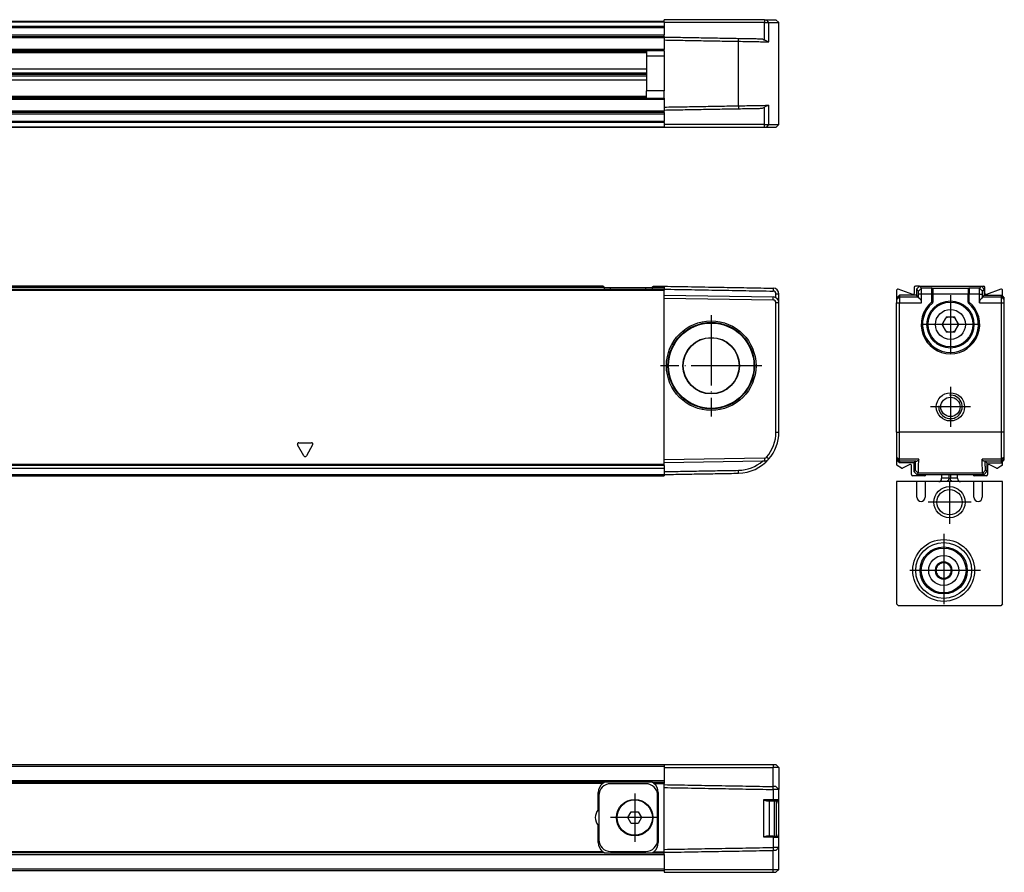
# Model space of a CAD drawing. Header units: millimetres. Extents: x -500 to 476, y -131 to 328.
# Tile 20 of 20: x 309 to 476, y 72 to 217. Entities that reach past the tile are written whole.
import ezdxf

# ---------------------------------------------------------------- set-up
doc = ezdxf.new("R2010")
doc.units = ezdxf.units.MM
doc.linetypes.add('DOT_CENTER', pattern=[14, 12, -1, 0, -1])
doc.layers.add('1', color=7, linetype='Continuous')

# ---------------------------------------------------------------- blocks, each defined once
blk = doc.blocks.new('REGLA_S-70__9', base_point=(179.5, 198.35))
at = {"color": 7, "linetype": 'Continuous'}
for p, q in [((418, 216.35), (289, 216.35)), ((435.05, 216.65), (418, 216.65)), ((418, 216.35), (418, 216.65)), ((418, 216.25), (418, 216.35)), ((418, 216.25), (418, 216.15)), ((435.06, 216.15), (418, 216.15)), ((418, 216.15), (418, 215.53)), ((435.05, 216.65), (435.42, 216.65)), ((435.06, 216.15), (435.8, 216.15)), ((435.42, 216.65), (437, 216.65)), ((435.8, 216.15), (437.5, 216.15)), ((437, 216.65), (437.5, 216.15)), ((437.5, 198.85), (437.5, 216.15)), ((418, 215.53), (418, 215.35)), ((418, 215.35), (418, 214.09)), ((289, 213.81), (418, 213.81)), ((418, 213.81), (418, 214.09)), ((418, 213.81), (418, 213.7)), ((418, 213.7), (418, 213.61)), ((418, 213.61), (418, 213.2)), ((418, 213.2), (418, 211.58)), ((434.74, 213.41), (435.06, 213.19)), ((418, 211.38), (289, 211.38)), ((415, 211.38), (415, 210.43)), ((418, 211.38), (418, 211.58)), ((418, 211.38), (418, 210.45)), ((418, 210.45), (415, 210.43)), ((415, 210.43), (415, 204.57)), ((289, 208.3), (415, 208.3)), ((289, 207.64), (415, 207.64)), ((415, 207.35), (289, 207.35)), ((415, 207.06), (289, 207.06)), ((415, 206.4), (289, 206.4)), ((415, 203.32), (415, 204.57)), ((418, 204.55), (415, 204.57)), ((418, 203.32), (418, 204.55)), ((289, 203.32), (418, 203.32)), ((418, 203.32), (418, 203.12)), ((418, 203.12), (418, 201.8)), ((418, 200.89), (289, 200.89)), ((418, 201.8), (418, 201.3)), ((418, 201.3), (418, 201.09)), ((418, 200.89), (418, 201.09)), ((418, 200.89), (418, 200.61)), ((434.74, 201.59), (435.06, 201.81)), ((418, 200.61), (418, 199.35)), ((418, 199.17), (418, 199.35)), ((418, 199.17), (418, 198.85)), ((418, 198.35), (289, 198.35)), ((435.06, 198.85), (418, 198.85)), ((418, 198.85), (418, 198.45)), ((418, 198.45), (418, 198.4)), ((418, 198.4), (418, 198.35)), ((418, 198.4), (418.05, 198.4)), ((418.05, 198.4), (418.05, 198.35)), ((435.05, 198.35), (418.05, 198.35)), ((435.42, 198.35), (435.05, 198.35)), ((435.06, 198.85), (435.8, 198.85)), ((437, 198.35), (435.42, 198.35)), ((435.8, 198.85), (437.5, 198.85)), ((437, 198.35), (437.5, 198.85))]:
    blk.add_line(p, q, dxfattribs=at)
at = {"color": 3, "linetype": 'Continuous'}
for p, q in [((418, 216.25), (289, 216.25)), ((435.05, 216.65), (435.06, 216.15)), ((435.06, 213.19), (435.06, 216.15)), ((435.8, 216.15), (435.42, 216.65)), ((435.8, 212.89), (435.8, 216.15)), ((289, 215.53), (418, 215.53)), ((289, 215.35), (418, 215.35)), ((289, 214.09), (418, 214.09)), ((289, 213.61), (418, 213.61)), ((430.62, 212.98), (430.62, 213.48)), ((430.62, 202.02), (430.62, 212.98)), ((418, 211.58), (289, 211.58)), ((289, 211.24), (415, 211.24)), ((415, 211.04), (289, 211.04)), ((418, 210.45), (418, 204.55)), ((289, 203.66), (415, 203.66)), ((415, 203.46), (289, 203.46)), ((289, 203.12), (418, 203.12)), ((418, 201.09), (289, 201.09)), ((430.62, 202.02), (430.62, 201.52)), ((435.06, 198.85), (435.06, 201.81)), ((435.8, 198.85), (435.8, 202.11)), ((418, 200.61), (289, 200.61)), ((418, 199.35), (289, 199.35)), ((418, 199.17), (289, 199.17)), ((289, 198.45), (418, 198.45)), ((435.05, 198.35), (435.06, 198.85)), ((435.42, 198.35), (435.8, 198.85))]:
    blk.add_line(p, q, dxfattribs=at)
at = {"color": 7, "linetype": 'Continuous'}
for points, knots in [([(418, 213.7), (419.05, 213.68), (421.15, 213.65), (424.31, 213.59), (427.46, 213.53), (429.57, 213.5), (430.62, 213.48)], [0, 0, 0, 0, 3.15166, 6.30332, 9.463578, 12.623077, 12.623077, 12.623077, 12.623077]), ([(418, 213.2), (419.05, 213.18), (421.15, 213.15), (424.31, 213.09), (427.46, 213.03), (429.57, 213), (430.62, 212.98)], [0, 0, 0, 0, 3.15166, 6.30332, 9.463704, 12.624084, 12.624084, 12.624084, 12.624084]), ([(430.62, 213.48), (431.07, 213.47), (431.95, 213.46), (433.09, 213.44), (434.01, 213.42), (434.5, 213.41), (434.74, 213.41)], [0, 0, 0, 0, 1.348748, 2.635871, 3.411692, 4.119118, 4.119118, 4.119118, 4.119118]), ([(430.62, 212.98), (431.11, 212.97), (432.05, 212.96), (433.4, 212.93), (434.61, 212.91), (435.36, 212.9), (435.71, 212.89)], [0, 0, 0, 0, 1.45285, 2.839722, 4.047794, 5.085535, 5.085535, 5.085535, 5.085535]), ([(435.71, 212.89), (435.67, 212.9), (435.58, 212.93), (435.41, 212.99), (435.23, 213.08), (435.11, 213.16), (435.06, 213.19)], [0, 0, 0, 0, 0.1301788, 0.2770345, 0.5332206, 0.7194395, 0.7194395, 0.7194395, 0.7194395]), ([(435.71, 212.89), (435.72, 212.89), (435.75, 212.89), (435.78, 212.89), (435.8, 212.89)], [0, 0, 0, 0, 0.0455507, 0.08968975, 0.08968975, 0.08968975, 0.08968975]), ([(418, 201.8), (419.05, 201.82), (421.15, 201.85), (424.31, 201.91), (427.46, 201.97), (429.57, 202), (430.62, 202.02)], [0, 0, 0, 0, 3.15166, 6.30332, 9.463704, 12.624084, 12.624084, 12.624084, 12.624084]), ([(418, 201.3), (419.05, 201.32), (421.15, 201.35), (424.31, 201.41), (427.46, 201.47), (429.57, 201.5), (430.62, 201.52)], [0, 0, 0, 0, 3.151659, 6.303318, 9.463576, 12.623075, 12.623075, 12.623075, 12.623075]), ([(430.62, 202.02), (431.11, 202.03), (432.05, 202.04), (433.4, 202.07), (434.62, 202.09), (435.37, 202.1), (435.72, 202.1)], [0, 0, 0, 0, 1.45285, 2.839722, 4.057135, 5.101113, 5.101113, 5.101113, 5.101113]), ([(430.62, 201.52), (431.07, 201.53), (431.95, 201.54), (433.09, 201.56), (434.01, 201.58), (434.5, 201.59), (434.74, 201.59)], [0, 0, 0, 0, 1.348748, 2.635871, 3.411692, 4.119118, 4.119118, 4.119118, 4.119118]), ([(435.06, 201.81), (435.13, 201.86), (435.26, 201.94), (435.45, 202.02), (435.59, 202.08), (435.69, 202.1), (435.72, 202.1)], [0, 0, 0, 0, 0.2718624, 0.4424223, 0.6192213, 0.733326, 0.733326, 0.733326, 0.733326]), ([(435.72, 202.1), (435.73, 202.1), (435.74, 202.11), (435.75, 202.11), (435.77, 202.11), (435.79, 202.11), (435.8, 202.11)], [0, 0, 0, 0, 0.01147354, 0.02791972, 0.05197784, 0.07433539, 0.07433539, 0.07433539, 0.07433539])]:
    blk.add_open_spline(points, degree=3, knots=knots, dxfattribs=at)
blk = doc.blocks.new('REGLA_S2-120-T__11', base_point=(179.5, 198.35))
blk.add_blockref('REGLA_S-70__9', (179.5, 198.35))
blk = doc.blocks.new('Bottom4', base_point=(283.5, 207.5))
blk.add_blockref('REGLA_S2-120-T__11', (179.5, 198.35))
blk = doc.blocks.new('REGLA_S-70__19', base_point=(179.5, 139.15))
at = {"color": 7, "linetype": 'Continuous'}
for p, q in [((199, 170.85), (418, 170.85)), ((407.54, 171.35), (209.46, 171.35)), ((407.83, 171.15), (407.83, 170.86)), ((407.83, 171.15), (408.9, 171.15)), ((408.9, 171.15), (414.9, 171.15)), ((414.9, 171.15), (415.97, 171.15)), ((415.97, 171.15), (415.97, 170.86)), ((416.26, 171.35), (418, 171.35)), ((418, 171.35), (418, 171.15)), ((418, 171.15), (418, 170.85)), ((418, 170.85), (418, 170.66)), ((418, 169.85), (418, 170.66)), ((434.92, 171.05), (436.52, 171.03)), ((418, 169.85), (436.52, 169.53)), ((418, 169.35), (418, 169.85)), ((418, 141.85), (418, 169.35)), ((418, 169.35), (436.51, 169.03)), ((437.5, 168.66), (437.5, 170.03)), ((437, 146.57), (437, 168.53)), ((437.5, 146.57), (437.5, 168.53)), ((435.05, 142.15), (418, 141.85)), ((418, 141.35), (418, 141.85)), ((434.74, 141.64), (418, 141.35)), ((418, 141.05), (418, 141.35)), ((418, 140.88), (418, 141.05)), ((418, 140.88), (418, 140.46)), ((435.06, 141.65), (434.74, 141.64)), ((199, 140.43), (418, 140.43)), ((199, 139.15), (418, 139.15)), ((418, 140.46), (418, 140.43)), ((418, 140.43), (418, 139.85)), ((418, 139.85), (418, 139.35)), ((418, 139.35), (418, 139.15))]:
    blk.add_line(p, q, dxfattribs=at)
at = {"color": 3, "linetype": 'Continuous'}
for p, q in [((199, 170.66), (418, 170.66)), ((407.83, 171.15), (209.17, 171.15)), ((408.9, 170.86), (408.9, 171.15)), ((414.9, 170.86), (414.9, 171.15)), ((415.97, 171.15), (418, 171.15)), ((436.52, 171.03), (436.51, 170.83)), ((436.51, 170.83), (436.51, 170.53)), ((436.51, 169.03), (436.52, 169.53)), ((437.5, 170.03), (437, 170.03)), ((437.5, 168.53), (437, 168.53)), ((437, 146.57), (437.5, 146.57)), ((356.78, 142.53), (355.72, 144.37)), ((355.93, 144.75), (358.07, 144.75)), ((358.28, 144.37), (357.22, 142.53)), ((435.8, 141.99), (435.42, 142.32)), ((418, 141.05), (199, 141.05)), ((418, 140.88), (199, 140.88)), ((435.05, 142.15), (435.06, 141.65)), ((199, 140.46), (418, 140.46)), ((199, 139.35), (418, 139.35)), ((430.62, 139.57), (430.62, 140.07))]:
    blk.add_line(p, q, dxfattribs=at)
at = {"color": 7, "linetype": 'Continuous'}
for radius in [7.61, 7.35, 7.25, 4.8, 4.75]:
    blk.add_circle((426, 157.85), radius, dxfattribs=at)
for centre, radius, start, end in [((436.5, 170.03), 1, 360, 89), ((436.5, 170.03), 0.5, 0.0047, 88.4923), ((436.5, 168.53), 0.5, 0, 89), ((436.5, 168.53), 1, 59.995, 89), ((436.51, 168.52), 1, 7.9984, 60.4952), ((436.5, 168.59), 1, 356.2418, 3.7582), ((430.5, 146.57), 6.5, 319.1858, 360), ((430.5, 146.57), 7, 319.1858, 360), ((435.04, 142.65), 0.5, 271, 319.1858), ((430.5, 146.57), 7, 271, 319.1858), ((430.5, 146.57), 6.5, 271.0675, 310.7109), ((435.04, 142.65), 1, 271, 319.1858)]:
    blk.add_arc(centre, radius, start, end, dxfattribs=at)
at = {"color": 3, "linetype": 'Continuous'}
for centre, start, end in [((355.93, 144.5), 90, 210), ((358.07, 144.5), 330, 90), ((357, 142.65), 210, 330)]:
    blk.add_arc(centre, 0.25, start, end, dxfattribs=at)
at = {"color": 7, "linetype": 'Continuous'}
for points, knots in [([(407.83, 171.15), (407.82, 171.18), (407.8, 171.25), (407.72, 171.3), (407.63, 171.34), (407.57, 171.35), (407.54, 171.35)], [0, 0, 0, 0, 0.0950945, 0.2040772, 0.2937684, 0.3846964, 0.3846964, 0.3846964, 0.3846964]), ([(415.97, 171.15), (415.98, 171.18), (416, 171.25), (416.08, 171.3), (416.17, 171.34), (416.23, 171.35), (416.26, 171.35)], [0, 0, 0, 0, 0.0950975, 0.204084, 0.2937718, 0.3846962, 0.3846962, 0.3846962, 0.3846962]), ([(418, 171.35), (419.54, 171.32), (422.63, 171.27), (426.99, 171.19), (431.08, 171.12), (433.64, 171.08), (434.92, 171.05)], [0, 0, 0, 0, 4.625706, 9.251412, 13.085721, 16.920029, 16.920029, 16.920029, 16.920029]), ([(418, 170.85), (419.54, 170.82), (422.63, 170.77), (427.25, 170.69), (431.88, 170.61), (434.97, 170.55), (436.51, 170.53)], [0, 0, 0, 0, 4.625706, 9.251412, 13.88531, 18.516016, 18.516016, 18.516016, 18.516016]), ([(437, 169.39), (437, 169.5), (437, 169.71), (437, 169.92), (437, 170.03)], [0, 0, 0, 0, 0.3170095, 0.6340198, 0.6340198, 0.6340198, 0.6340198]), ([(418, 139.85), (419.05, 139.87), (421.15, 139.91), (424.31, 139.96), (427.46, 140.02), (429.57, 140.05), (430.62, 140.07)], [0, 0, 0, 0, 3.15166, 6.30332, 9.463578, 12.623078, 12.623078, 12.623078, 12.623078]), ([(418, 139.35), (419.05, 139.37), (421.15, 139.41), (424.31, 139.46), (427.46, 139.52), (429.57, 139.55), (430.62, 139.57)], [0, 0, 0, 0, 3.15166, 6.30332, 9.463705, 12.62409, 12.62409, 12.62409, 12.62409])]:
    blk.add_open_spline(points, degree=3, knots=knots, dxfattribs=at)
at = {"layer": '1', "color": 2, "linetype": 'DOT_CENTER'}
for p, q in [((426, 166.46), (426, 149.24)), ((434.61, 157.85), (417.39, 157.85))]:
    blk.add_line(p, q, dxfattribs=at)
blk = doc.blocks.new('REGLA_S2-120-T__20', base_point=(179.5, 117.05))
blk.add_blockref('REGLA_S-70__19', (179.5, 139.15))
blk = doc.blocks.new('Front4', base_point=(283.5, 144.2))
blk.add_blockref('REGLA_S2-120-T__20', (179.5, 117.05))
blk = doc.blocks.new('REGLA_S-70__30', base_point=(457.5, 139.15))
at = {"color": 7, "linetype": 'Continuous'}
for p, q in [((457.5, 170.66), (457.5, 169.35)), ((460.23, 169.95), (457.77, 170.84)), ((460.5, 171.15), (460.5, 170.14)), ((461.4, 171.35), (460.7, 171.35)), ((460.9, 170.85), (461.4, 171.35)), ((460.9, 170.85), (460.9, 169.85)), ((461.4, 171.35), (470.75, 171.35)), ((463.65, 170.83), (463.65, 170.05)), ((469.65, 170.83), (469.65, 170.05)), ((470.75, 171.35), (471.9, 171.35)), ((471.9, 171.35), (472.3, 171.35)), ((472.4, 170.85), (471.9, 171.35)), ((472.4, 170.85), (472.4, 169.85)), ((472.5, 170.14), (472.5, 171.15)), ((475.23, 170.84), (472.77, 169.95)), ((475.5, 169.65), (475.5, 170.66)), ((458, 169.85), (457.5, 169.35)), ((457.5, 169.35), (457.5, 169.03)), ((457.5, 169.03), (457.5, 168.53)), ((460.9, 169.85), (458, 169.85)), ((458, 169.85), (458, 169.53)), ((458, 169.53), (458, 168.53)), ((460.9, 169.85), (461.22, 169.53)), ((463.65, 170.05), (463.65, 170.03)), ((463.65, 170.03), (463.65, 168.66)), ((469.65, 170.05), (469.65, 170.03)), ((469.65, 168.66), (469.65, 170.03)), ((472.4, 169.85), (472.08, 169.53)), ((472.4, 169.85), (475.3, 169.85)), ((475.3, 169.53), (475.3, 169.85)), ((475.5, 169.65), (475.3, 169.85)), ((475.3, 168.53), (475.3, 169.53)), ((475.5, 169.65), (475.8, 169.35)), ((475.8, 169.03), (475.8, 169.35)), ((475.8, 168.53), (475.8, 169.03)), ((457.5, 146.57), (457.5, 168.53)), ((458, 146.57), (458, 168.53)), ((463.65, 168.63), (463.65, 168.66)), ((469.65, 168.66), (469.65, 168.63)), ((475.3, 146.57), (475.3, 168.53)), ((475.8, 146.57), (475.8, 168.53)), ((465.77, 165.82), (465.37, 165.13)), ((465.79, 165.87), (465.77, 165.82)), ((465.93, 166.1), (465.79, 165.87)), ((466.2, 166.1), (465.93, 166.1)), ((466.25, 166.1), (466.2, 166.1)), ((467.05, 166.1), (466.25, 166.1)), ((467.1, 166.1), (467.05, 166.1)), ((467.37, 166.1), (467.1, 166.1)), ((467.51, 165.87), (467.37, 166.1)), ((467.53, 165.82), (467.51, 165.87)), ((467.93, 165.13), (467.53, 165.82)), ((465.34, 165.08), (465.21, 164.85)), ((465.21, 164.85), (465.34, 164.62)), ((465.37, 165.13), (465.34, 165.08)), ((465.34, 164.62), (465.37, 164.57)), ((465.37, 164.57), (465.77, 163.88)), ((467.53, 163.88), (467.93, 164.57)), ((467.96, 165.08), (467.93, 165.13)), ((467.93, 164.57), (467.96, 164.62)), ((468.09, 164.85), (467.96, 165.08)), ((467.96, 164.62), (468.09, 164.85)), ((465.77, 163.88), (465.79, 163.83)), ((465.79, 163.83), (465.93, 163.6)), ((465.93, 163.6), (466.2, 163.6)), ((466.2, 163.6), (466.25, 163.6)), ((466.25, 163.6), (467.05, 163.6)), ((467.05, 163.6), (467.1, 163.6)), ((467.1, 163.6), (467.37, 163.6)), ((467.37, 163.6), (467.51, 163.83)), ((467.51, 163.83), (467.53, 163.88)), ((457.5, 146.57), (457.5, 142.32)), ((458, 141.99), (458, 146.57)), ((475.3, 141.99), (475.3, 146.57)), ((475.8, 142.32), (475.8, 146.57)), ((457.5, 142.32), (457.5, 142.15)), ((475.8, 142.15), (475.8, 142.32)), ((457.5, 142.15), (457.5, 141.85)), ((458, 141.35), (457.5, 141.85)), ((457.5, 141.85), (457.5, 141.05)), ((458.32, 140.46), (457.6, 140.88)), ((458, 141.65), (458, 141.99)), ((458, 141.65), (458, 141.35)), ((460.45, 141.35), (458, 141.35)), ((459.76, 141.04), (458.5, 140.45)), ((460.04, 139.35), (460.04, 140.85)), ((460.45, 141.35), (460.74, 141.64)), ((460.45, 141.35), (460.45, 139.85)), ((472.85, 141.35), (472.56, 141.64)), ((472.85, 141.35), (472.85, 139.85)), ((472.85, 141.35), (475.3, 141.35)), ((472.96, 140.85), (472.96, 139.35)), ((474.5, 140.45), (473.24, 141.04)), ((475.4, 140.88), (474.68, 140.46)), ((475.3, 141.65), (475.3, 141.99)), ((475.3, 141.35), (475.3, 141.65)), ((475.5, 141.55), (475.3, 141.35)), ((475.5, 141.55), (475.8, 141.85)), ((475.5, 141.05), (475.5, 141.55)), ((475.8, 141.85), (475.8, 142.15)), ((462.27, 139.15), (460.24, 139.15)), ((460.95, 139.35), (460.45, 139.85)), ((460.95, 139.35), (462.47, 139.35)), ((462.47, 139.35), (470.53, 139.35)), ((470.53, 139.35), (472.35, 139.35)), ((472.76, 139.15), (470.73, 139.15)), ((472.35, 139.35), (472.85, 139.85))]:
    blk.add_line(p, q, dxfattribs=at)
at = {"color": 3, "linetype": 'Continuous'}
for p, q in [((461.72, 171.03), (461.22, 170.53)), ((463.45, 171.03), (461.72, 171.03)), ((463.45, 171.03), (463.45, 171.05)), ((463.45, 171.05), (469.85, 171.05)), ((463.45, 171.03), (463.45, 170.03)), ((469.85, 171.05), (469.85, 171.03)), ((469.85, 171.03), (469.85, 170.03)), ((471.58, 171.03), (469.85, 171.03)), ((471.58, 171.03), (472.08, 170.53)), ((457.5, 169.03), (458, 169.53)), ((458, 169.53), (461.22, 169.53)), ((461.74, 170.03), (461.23, 170.03)), ((463.45, 170.03), (461.74, 170.03)), ((463.45, 170.03), (463.45, 168.66)), ((463.65, 170.05), (469.65, 170.05)), ((469.85, 168.66), (469.85, 170.03)), ((471.56, 170.03), (469.85, 170.03)), ((471.56, 170.03), (472.07, 170.03)), ((472.08, 169.53), (475.3, 169.53)), ((475.3, 169.53), (475.8, 169.03)), ((457.5, 168.53), (458, 168.53)), ((458, 168.53), (461.74, 168.53)), ((463.6, 168.59), (463.54, 168.55)), ((463.58, 168.51), (463.63, 168.57)), ((463.6, 168.59), (463.59, 168.66)), ((463.6, 168.59), (463.63, 168.57)), ((463.63, 168.57), (463.65, 168.63)), ((469.65, 168.63), (469.67, 168.57)), ((469.7, 168.59), (469.67, 168.57)), ((469.67, 168.57), (469.72, 168.51)), ((469.7, 168.59), (469.71, 168.66)), ((469.7, 168.59), (469.76, 168.55)), ((471.56, 168.53), (475.3, 168.53)), ((475.3, 168.53), (475.8, 168.53)), ((457.5, 146.57), (458, 146.57)), ((475.3, 146.57), (458, 146.57)), ((475.8, 146.57), (475.3, 146.57)), ((457.5, 142.32), (458, 141.99)), ((475.8, 142.32), (475.3, 141.99)), ((457.5, 142.15), (458, 141.65)), ((461.26, 141.99), (458, 141.99)), ((460.74, 141.64), (458, 141.65)), ((460.74, 141.64), (460.96, 141.65)), ((475.3, 141.99), (472.04, 141.99)), ((472.56, 141.64), (472.34, 141.65)), ((475.3, 141.65), (472.56, 141.64)), ((475.8, 142.15), (475.3, 141.65)), ((461.17, 139.57), (460.67, 140.07)), ((472.13, 139.57), (461.17, 139.57)), ((472.13, 139.57), (472.63, 140.07))]:
    blk.add_line(p, q, dxfattribs=at)
at = {"color": 7, "linetype": 'Continuous'}
for centre, radius in [((466.65, 164.85), 4), ((466.65, 164.85), 3.8), ((466.65, 164.85), 2.55), ((466.65, 150.85), 2.4), ((466.65, 150.85), 1.65)]:
    blk.add_circle(centre, radius, dxfattribs=at)
for centre, radius, start, end in [((457.7, 170.66), 0.2, 70, 180), ((460.7, 171.15), 0.2, 90, 180), ((463.44, 170.85), 0.209, 359.6583, 87.4273), ((463.45, 170.84), 0.2, 357.5035, 2.4965), ((469.86, 170.85), 0.209, 92.5727, 180.3417), ((469.85, 170.84), 0.2, 177.5035, 182.4965), ((472.3, 171.15), 0.2, 0, 90), ((475.3, 170.66), 0.2, 0, 110), ((460.3, 170.14), 0.2, 250, 0), ((460.74, 168.52), 0.998, 0.2188, 60.6459), ((472.56, 168.52), 0.998, 119.3541, 179.7812), ((472.7, 170.14), 0.2, 180, 290), ((466.65, 164.85), 4.77, 130.037, 49.9626), ((466.65, 164.85), 4.75, 130.2759, 49.7241), ((463.45, 168.63), 0.2, 310.2157, 0.0643), ((469.85, 168.63), 0.2, 179.9357, 229.7843), ((466.65, 164.85), 1.31, 107.8639, 132.1359), ((466.65, 164.85), 1.33, 109.9619, 130.038), ((466.65, 164.85), 1.31, 47.8638, 72.1361), ((466.65, 164.85), 1.33, 49.9617, 70.0382), ((466.65, 164.85), 1.33, 169.962, 190.0379), ((466.65, 164.85), 1.31, 167.8641, 192.1358), ((466.65, 164.85), 1.31, 347.8638, 12.1362), ((466.65, 164.85), 1.33, 349.9618, 10.0383), ((466.65, 164.85), 1.31, 227.8642, 252.136), ((466.65, 164.85), 1.33, 229.9621, 250.038), ((466.65, 164.85), 1.31, 287.864, 312.1362), ((466.65, 164.85), 1.33, 289.962, 310.0382), ((457.7, 141.05), 0.2, 180, 240), ((459.84, 140.85), 0.2, 0, 115), ((473.16, 140.85), 0.2, 65, 180), ((475.3, 141.05), 0.2, 300, 0), ((458.42, 140.63), 0.2, 240, 295), ((460.24, 139.35), 0.2, 180, 270), ((462.27, 139.35), 0.2, 270, 360), ((470.73, 139.35), 0.2, 180, 270), ((472.76, 139.35), 0.2, 270, 0), ((474.58, 140.63), 0.2, 245, 300)]:
    blk.add_arc(centre, radius, start, end, dxfattribs=at)
at = {"color": 3, "linetype": 'Continuous'}
for centre, radius, start, end in [((463.45, 170.83), 0.2, 5.1068, 90.1187), ((469.85, 170.83), 0.2, 89.8813, 174.8932), ((466.65, 164.85), 4.97, 130.0372, 49.9628)]:
    blk.add_arc(centre, radius, start, end, dxfattribs=at)
at = {"color": 7, "linetype": 'Continuous'}
for points, knots in [([(460.9, 170.85), (460.93, 170.82), (460.98, 170.77), (461.06, 170.69), (461.14, 170.61), (461.2, 170.55), (461.22, 170.53)], [0, 0, 0, 0, 0.114169, 0.2283381, 0.3427111, 0.4570159, 0.4570159, 0.4570159, 0.4570159]), ([(461.4, 171.35), (461.43, 171.32), (461.48, 171.27), (461.56, 171.19), (461.64, 171.11), (461.7, 171.05), (461.72, 171.03)], [0, 0, 0, 0, 0.114169, 0.2283381, 0.3427212, 0.4570969, 0.4570969, 0.4570969, 0.4570969]), ([(461.74, 170.03), (461.74, 170.07), (461.74, 170.17), (461.74, 170.34), (461.74, 170.52), (461.74, 170.72), (461.73, 170.87), (461.73, 170.96), (461.73, 171.01), (461.72, 171.02), (461.72, 171.03)], [0, 0, 0, 0, 0.140114, 0.277951, 0.507517, 0.705284, 0.858762, 0.958853, 0.989249, 1.000271, 1.000271, 1.000271, 1.000271]), ([(471.56, 170.03), (471.56, 170.07), (471.56, 170.17), (471.56, 170.34), (471.56, 170.52), (471.56, 170.72), (471.57, 170.87), (471.57, 170.96), (471.57, 171.01), (471.58, 171.02), (471.58, 171.03)], [0, 0, 0, 0, 0.140114, 0.277951, 0.507517, 0.705284, 0.858762, 0.958853, 0.989249, 1.000271, 1.000271, 1.000271, 1.000271]), ([(471.9, 171.35), (471.87, 171.32), (471.82, 171.27), (471.74, 171.19), (471.66, 171.11), (471.6, 171.05), (471.58, 171.03)], [0, 0, 0, 0, 0.114169, 0.2283381, 0.3427212, 0.4570969, 0.4570969, 0.4570969, 0.4570969]), ([(472.4, 170.85), (472.37, 170.82), (472.32, 170.77), (472.24, 170.69), (472.16, 170.61), (472.1, 170.55), (472.08, 170.53)], [0, 0, 0, 0, 0.114169, 0.2283381, 0.3427111, 0.4570159, 0.4570159, 0.4570159, 0.4570159]), ([(461.23, 170.03), (461.23, 170.09), (461.23, 170.21), (461.23, 170.34), (461.23, 170.44), (461.22, 170.49), (461.22, 170.53)], [0, 0, 0, 0, 0.1875059, 0.3486005, 0.3990349, 0.4999574, 0.4999574, 0.4999574, 0.4999574]), ([(461.22, 169.53), (461.23, 169.61), (461.23, 169.78), (461.23, 169.94), (461.23, 170.03)], [0, 0, 0, 0, 0.2516877, 0.5019867, 0.5019867, 0.5019867, 0.5019867]), ([(461.23, 169.39), (461.23, 169.41), (461.23, 169.44), (461.23, 169.48), (461.23, 169.51), (461.23, 169.52), (461.22, 169.53)], [0, 0, 0, 0, 0.0562239, 0.0977245, 0.1216427, 0.1322873, 0.1322873, 0.1322873, 0.1322873]), ([(472.07, 170.03), (472.07, 170.09), (472.07, 170.21), (472.07, 170.34), (472.07, 170.44), (472.08, 170.49), (472.08, 170.53)], [0, 0, 0, 0, 0.1875059, 0.3486005, 0.3990349, 0.4999574, 0.4999574, 0.4999574, 0.4999574]), ([(472.08, 169.53), (472.07, 169.61), (472.07, 169.78), (472.07, 169.94), (472.07, 170.03)], [0, 0, 0, 0, 0.2501851, 0.5002643, 0.5002643, 0.5002643, 0.5002643]), ([(472.07, 169.39), (472.07, 169.42), (472.07, 169.46), (472.07, 169.5), (472.08, 169.53)], [0, 0, 0, 0, 0.0669414, 0.1342792, 0.1342792, 0.1342792, 0.1342792]), ([(460.67, 140.07), (460.67, 140.09), (460.69, 140.14), (460.69, 140.26), (460.71, 140.45), (460.72, 140.69), (460.73, 140.97), (460.73, 141.29), (460.74, 141.52), (460.74, 141.64)], [0, 0, 0, 0, 0.04976, 0.169215, 0.357923, 0.614931, 0.890363, 1.211074, 1.574754, 1.574754, 1.574754, 1.574754]), ([(461.26, 141.94), (461.25, 141.9), (461.24, 141.82), (461.17, 141.73), (461.08, 141.66), (461, 141.65), (460.96, 141.65)], [0, 0, 0, 0, 0.1426578, 0.2310278, 0.3263778, 0.4669927, 0.4669927, 0.4669927, 0.4669927]), ([(461.17, 139.57), (461.17, 139.59), (461.19, 139.65), (461.2, 139.77), (461.21, 139.98), (461.22, 140.25), (461.23, 140.59), (461.24, 140.99), (461.25, 141.45), (461.26, 141.77), (461.26, 141.94)], [0, 0, 0, 0, 0.052655, 0.180467, 0.382921, 0.65901, 0.998254, 1.39985, 1.860174, 2.375598, 2.375598, 2.375598, 2.375598]), ([(461.26, 141.94), (461.26, 141.95), (461.26, 141.97), (461.26, 141.99), (461.26, 141.99)], [0, 0, 0, 0, 0.0256188, 0.0513518, 0.0513518, 0.0513518, 0.0513518]), ([(472.04, 141.94), (472.04, 141.95), (472.04, 141.97), (472.04, 141.99), (472.04, 141.99)], [0, 0, 0, 0, 0.0256188, 0.0513518, 0.0513518, 0.0513518, 0.0513518]), ([(472.34, 141.65), (472.3, 141.65), (472.22, 141.66), (472.13, 141.73), (472.06, 141.82), (472.05, 141.9), (472.04, 141.94)], [0, 0, 0, 0, 0.1406149, 0.2359649, 0.3243349, 0.4669927, 0.4669927, 0.4669927, 0.4669927]), ([(472.13, 139.57), (472.13, 139.59), (472.11, 139.65), (472.1, 139.77), (472.09, 139.98), (472.08, 140.25), (472.07, 140.59), (472.06, 140.99), (472.05, 141.45), (472.04, 141.77), (472.04, 141.94)], [0, 0, 0, 0, 0.052655, 0.180467, 0.382921, 0.65901, 0.998254, 1.39985, 1.860174, 2.375598, 2.375598, 2.375598, 2.375598]), ([(472.63, 140.07), (472.63, 140.09), (472.61, 140.14), (472.61, 140.26), (472.59, 140.45), (472.58, 140.69), (472.57, 140.97), (472.57, 141.29), (472.56, 141.52), (472.56, 141.64)], [0, 0, 0, 0, 0.04976, 0.169215, 0.357923, 0.614931, 0.890363, 1.211074, 1.574754, 1.574754, 1.574754, 1.574754]), ([(460.45, 139.85), (460.47, 139.87), (460.5, 139.91), (460.56, 139.96), (460.62, 140.02), (460.65, 140.05), (460.67, 140.07)], [0, 0, 0, 0, 0.0778521, 0.1555749, 0.2335752, 0.3115599, 0.3115599, 0.3115599, 0.3115599]), ([(460.95, 139.35), (460.97, 139.37), (461, 139.41), (461.06, 139.46), (461.12, 139.52), (461.15, 139.55), (461.17, 139.57)], [0, 0, 0, 0, 0.0777875, 0.1555749, 0.2335499, 0.3113578, 0.3113578, 0.3113578, 0.3113578]), ([(472.35, 139.35), (472.33, 139.37), (472.3, 139.41), (472.24, 139.46), (472.18, 139.52), (472.15, 139.55), (472.13, 139.57)], [0, 0, 0, 0, 0.0777875, 0.1555749, 0.2335499, 0.3113578, 0.3113578, 0.3113578, 0.3113578]), ([(472.85, 139.85), (472.83, 139.87), (472.8, 139.91), (472.74, 139.96), (472.68, 140.02), (472.65, 140.05), (472.63, 140.07)], [0, 0, 0, 0, 0.0777013, 0.1554026, 0.2334028, 0.3113875, 0.3113875, 0.3113875, 0.3113875])]:
    blk.add_open_spline(points, degree=3, knots=knots, dxfattribs=at)
for points in [[(461.74, 168.53), (461.74, 168.65), (461.74, 168.9), (461.74, 169.28), (461.74, 169.65), (461.74, 169.9), (461.74, 170.03)], [(471.56, 168.53), (471.56, 168.65), (471.56, 168.9), (471.56, 169.28), (471.56, 169.65), (471.56, 169.9), (471.56, 170.03)]]:
    blk.add_open_spline(points, degree=3, dxfattribs=at)
at = {"color": 3, "linetype": 'Continuous'}
for points, knots in [([(463.65, 170.03), (463.64, 170.03), (463.62, 170.03), (463.58, 170.03), (463.52, 170.03), (463.48, 170.03), (463.45, 170.03)], [0, 0, 0, 0, 0.0292893, 0.0585786, 0.1198927, 0.2, 0.2, 0.2, 0.2]), ([(469.85, 170.03), (469.82, 170.03), (469.78, 170.03), (469.72, 170.03), (469.68, 170.03), (469.66, 170.03), (469.65, 170.03)], [0, 0, 0, 0, 0.0801178, 0.1414214, 0.1707107, 0.2, 0.2, 0.2, 0.2]), ([(463.59, 168.66), (463.58, 168.66), (463.56, 168.66), (463.53, 168.66), (463.49, 168.66), (463.46, 168.66), (463.45, 168.66)], [0, 0, 0, 0, 0.0304793, 0.0648848, 0.1024611, 0.1414214, 0.1414214, 0.1414214, 0.1414214]), ([(463.45, 168.66), (463.46, 168.65), (463.47, 168.63), (463.5, 168.6), (463.52, 168.58), (463.53, 168.56), (463.54, 168.55)], [0, 0, 0, 0, 0.0386081, 0.0757296, 0.109934, 0.1401818, 0.1401818, 0.1401818, 0.1401818]), ([(463.54, 168.55), (463.55, 168.55), (463.55, 168.54), (463.56, 168.52), (463.57, 168.51), (463.58, 168.51), (463.58, 168.51)], [0, 0, 0, 0, 0.02351597, 0.03325422, 0.05647096, 0.05978764, 0.05978764, 0.05978764, 0.05978764]), ([(463.58, 168.51), (463.58, 168.51), (463.58, 168.5), (463.58, 168.49), (463.58, 168.48), (463.58, 168.48), (463.58, 168.47)], [0, 0, 0, 0, 0.00104622, 0.00836977, 0.02412357, 0.03152267, 0.03152267, 0.03152267, 0.03152267]), ([(463.65, 168.66), (463.65, 168.66), (463.64, 168.66), (463.63, 168.66), (463.62, 168.66), (463.6, 168.66), (463.59, 168.66)], [0, 0, 0, 0, 0.00507466, 0.01014933, 0.03322462, 0.05857865, 0.05857865, 0.05857865, 0.05857865]), ([(469.71, 168.66), (469.7, 168.66), (469.69, 168.66), (469.67, 168.66), (469.66, 168.66), (469.65, 168.66), (469.65, 168.66)], [0, 0, 0, 0, 0.02472124, 0.04335465, 0.05096665, 0.05857865, 0.05857865, 0.05857865, 0.05857865]), ([(469.85, 168.66), (469.84, 168.66), (469.81, 168.66), (469.77, 168.66), (469.74, 168.66), (469.72, 168.66), (469.71, 168.66)], [0, 0, 0, 0, 0.0389588, 0.0765366, 0.1109401, 0.1414214, 0.1414214, 0.1414214, 0.1414214]), ([(469.72, 168.51), (469.72, 168.51), (469.73, 168.51), (469.73, 168.52), (469.74, 168.53), (469.75, 168.54), (469.76, 168.55)], [0, 0, 0, 0, 0.00203021, 0.01624166, 0.03114719, 0.05981815, 0.05981815, 0.05981815, 0.05981815]), ([(469.72, 168.47), (469.72, 168.48), (469.72, 168.48), (469.72, 168.49), (469.72, 168.5), (469.72, 168.51), (469.72, 168.51)], [0, 0, 0, 0, 0.0073974, 0.02313934, 0.03045398, 0.03149893, 0.03149893, 0.03149893, 0.03149893]), ([(469.76, 168.55), (469.77, 168.56), (469.78, 168.58), (469.8, 168.6), (469.83, 168.63), (469.84, 168.65), (469.85, 168.66)], [0, 0, 0, 0, 0.0302482, 0.0644522, 0.1015654, 0.1401818, 0.1401818, 0.1401818, 0.1401818])]:
    blk.add_open_spline(points, degree=3, knots=knots, dxfattribs=at)
at = {"layer": '1', "color": 2, "linetype": 'DOT_CENTER'}
for p, q in [((466.65, 169.85), (466.65, 159.85)), ((471.65, 164.85), (461.65, 164.85)), ((466.65, 154.25), (466.65, 147.45)), ((470.05, 150.85), (463.25, 150.85))]:
    blk.add_line(p, q, dxfattribs=at)
at = {"layer": '1', "color": 30, "linetype": 'Continuous'}
blk.add_arc((466.65, 150.85), 2, 175, 95, dxfattribs=at)
blk = doc.blocks.new('CABEZA_ROSCADA_REGLA_S__31', base_point=(457.5, 117.05))
at = {"color": 7, "linetype": 'Continuous'}
for p, q in [((465.15, 139.35), (465.15, 138.74)), ((467.85, 138.74), (467.85, 139.35)), ((460.95, 138.15), (457.5, 138.15)), ((457.5, 138.15), (457.5, 117.35)), ((460.95, 135.49), (460.95, 138.15)), ((462.35, 138.15), (460.95, 138.15)), ((462.35, 138.15), (462.35, 135.49)), ((464.65, 138.15), (462.35, 138.15)), ((465.86, 138.15), (464.65, 138.15)), ((465.15, 138.65), (465.15, 138.74)), ((467.12, 138.15), (465.86, 138.15)), ((468.35, 138.15), (467.12, 138.15)), ((467.85, 138.74), (467.85, 138.65)), ((470.65, 138.15), (468.35, 138.15)), ((472.05, 138.15), (470.65, 138.15)), ((470.65, 135.49), (470.65, 138.15)), ((475.5, 138.15), (472.05, 138.15)), ((472.05, 138.15), (472.05, 135.49)), ((475.5, 117.35), (475.5, 138.15)), ((464.78, 124.31), (464.6, 123.98)), ((465.14, 124.3), (464.78, 124.31)), ((466.23, 124.31), (465.86, 124.3)), ((466.4, 123.98), (466.23, 124.31)), ((464.24, 123.37), (464.05, 123.05)), ((464.05, 123.05), (464.24, 122.73)), ((466.95, 123.05), (466.76, 123.37)), ((466.76, 122.73), (466.95, 123.05)), ((464.6, 122.12), (464.78, 121.79)), ((464.78, 121.79), (465.14, 121.8)), ((465.86, 121.8), (466.23, 121.79)), ((466.23, 121.79), (466.4, 122.12)), ((457.8, 117.05), (457.5, 117.35)), ((475.5, 117.35), (475.2, 117.05)), ((475.2, 117.05), (457.8, 117.05))]:
    blk.add_line(p, q, dxfattribs=at)
at = {"color": 3, "linetype": 'Continuous'}
for p, q in [((466.35, 139.35), (466.35, 138.74)), ((466.64, 139.35), (466.64, 138.74)), ((466.35, 138.74), (465.15, 138.74)), ((467.85, 138.74), (466.64, 138.74))]:
    blk.add_line(p, q, dxfattribs=at)
at = {"color": 7, "linetype": 'Continuous'}
for centre, radius in [((466.5, 134.65), 2.65), ((466.5, 134.65), 2.15), ((465.5, 123.05), 5.25), ((465.5, 123.05), 4.75), ((465.5, 123.05), 4), ((465.5, 123.05), 3.8), ((465.5, 123.05), 2.55), ((465.5, 123.05), 0.05)]:
    blk.add_circle(centre, radius, dxfattribs=at)
for centre, radius, start, end in [((464.65, 138.65), 0.5, 270, 0), ((468.35, 138.65), 0.5, 180, 270), ((461.65, 135.49), 0.7, 180, 0), ((471.35, 135.49), 0.7, 180, 0), ((465.5, 123.05), 1.45, 120, 180), ((465.5, 123.05), 1.3, 134.0576, 165.9424), ((465.5, 123.05), 1.3, 105.9424, 134.0576), ((465.5, 123.05), 1.45, 60, 120), ((465.5, 123.05), 1.3, 74.0576, 105.9424), ((465.5, 123.05), 1.3, 45.9424, 74.0576), ((465.5, 123.05), 1.45, 0, 60), ((465.5, 123.05), 1.3, 14.0576, 45.9424), ((465.5, 123.05), 1.45, 180, 240), ((465.5, 123.05), 1.3, 165.9424, 194.0576), ((465.5, 123.05), 1.3, 194.0576, 225.9424), ((465.5, 123.05), 1.45, 300, 0), ((465.5, 123.05), 1.3, 314.0576, 345.9424), ((465.5, 123.05), 1.3, 345.9424, 14.0576), ((465.5, 123.05), 1.3, 225.9424, 254.0576), ((465.5, 123.05), 1.45, 240, 300), ((465.5, 123.05), 1.3, 254.0576, 285.9424), ((465.5, 123.05), 1.3, 285.9424, 314.0576)]:
    blk.add_arc(centre, radius, start, end, dxfattribs=at)
at = {"color": 3, "linetype": 'Continuous'}
for points, knots in [([(466.35, 138.74), (466.35, 138.67), (466.36, 138.52), (466.25, 138.32), (466.08, 138.18), (465.93, 138.16), (465.86, 138.15)], [0, 0, 0, 0, 0.2169612, 0.4331785, 0.6479076, 0.861469, 0.861469, 0.861469, 0.861469]), ([(466.64, 138.74), (466.62, 138.72), (466.58, 138.67), (466.49, 138.65), (466.4, 138.67), (466.36, 138.72), (466.35, 138.74)], [0, 0, 0, 0, 0.0785875, 0.1728894, 0.2669907, 0.345065, 0.345065, 0.345065, 0.345065]), ([(467.12, 138.15), (467.05, 138.16), (466.9, 138.18), (466.73, 138.32), (466.62, 138.52), (466.63, 138.67), (466.64, 138.74)], [0, 0, 0, 0, 0.2137172, 0.4286319, 0.6450706, 0.8622674, 0.8622674, 0.8622674, 0.8622674])]:
    blk.add_open_spline(points, degree=3, knots=knots, dxfattribs=at)
at = {"layer": '1', "color": 2, "linetype": 'DOT_CENTER'}
for p, q in [((466.5, 138.3), (466.5, 131)), ((470.15, 134.65), (462.85, 134.65)), ((465.5, 129.3), (465.5, 116.8)), ((471.75, 123.05), (459.25, 123.05))]:
    blk.add_line(p, q, dxfattribs=at)
blk = doc.blocks.new('REGLA_S2-120-T__32', base_point=(457.5, 117.05))
for name, p in [('REGLA_S-70__30', (457.5, 139.15)), ('CABEZA_ROSCADA_REGLA_S__31', (457.5, 117.05))]:
    blk.add_blockref(name, p)
blk = doc.blocks.new('Left4', base_point=(466.65, 144.2))
blk.add_blockref('REGLA_S2-120-T__32', (457.5, 117.05))
blk = doc.blocks.new('REGLA_S-70__37', base_point=(179.5, 71.75))
at = {"color": 3, "linetype": 'Continuous'}
for p, q in [((199, 89.78), (418, 89.78)), ((436.51, 90.05), (436.52, 89.55)), ((436.52, 86.33), (436.52, 89.55)), ((418, 87.32), (199, 87.32)), ((407.54, 86.85), (209.46, 86.85)), ((416.26, 86.85), (418, 86.85)), ((418, 75.65), (418, 86.15)), ((436.52, 85.83), (436.52, 86.33)), ((436.52, 85.83), (436.52, 84.1)), ((434.92, 84.1), (436.52, 84.1)), ((434.92, 77.7), (434.92, 84.1)), ((436.52, 84.1), (437.5, 84.1)), ((436.52, 77.7), (434.92, 77.7)), ((436.52, 77.7), (436.52, 75.97)), ((436.52, 77.7), (437.5, 77.7)), ((436.52, 75.97), (436.51, 75.47)), ((436.52, 72.25), (436.51, 75.47)), ((199, 74.78), (418, 74.78)), ((407.54, 75.25), (209.46, 75.25)), ((416.26, 75.25), (418, 75.25)), ((199, 72.32), (418, 72.32)), ((436.51, 71.75), (436.52, 72.25))]:
    blk.add_line(p, q, dxfattribs=at)
at = {"color": 7, "linetype": 'Continuous'}
for p, q in [((289, 90.05), (418, 90.05)), ((418, 90.05), (418, 90)), ((418, 90), (418.05, 90)), ((418, 90), (418, 89.78)), ((418, 89.78), (418, 89.55)), ((418, 89.55), (436.52, 89.55)), ((418, 89.55), (418, 87.32)), ((418.05, 90.05), (436.51, 90.05)), ((418.05, 90), (418.05, 90.05)), ((436.51, 90.05), (437, 90.05)), ((437.5, 89.55), (436.52, 89.55)), ((437, 90.05), (437.5, 89.55)), ((437.5, 89.55), (437.5, 85.81)), ((407.83, 87.05), (209.17, 87.05)), ((407.54, 86.85), (407.83, 87.05)), ((415.97, 87.05), (407.83, 87.05)), ((416.26, 86.85), (415.97, 87.05)), ((415.97, 87.05), (418, 87.05)), ((418, 87.32), (418, 87.05)), ((418, 87.05), (418, 86.85)), ((414.9, 86.8), (408.9, 86.8)), ((418, 86.65), (418, 86.85)), ((418, 86.15), (418, 86.65)), ((437.5, 85.81), (437, 86.32)), ((437.5, 84.1), (437.5, 85.81)), ((406.8, 82.37), (406.8, 85.3)), ((406.9, 84.8), (406.9, 77.3)), ((416.9, 77.3), (416.9, 84.8)), ((417, 85.3), (417, 76.8)), ((435.51, 83.9), (435.9, 83.9)), ((435.9, 83.9), (436.51, 83.9)), ((435.9, 77.9), (435.9, 83.9)), ((436.51, 83.9), (437.3, 83.9)), ((436.7, 83.9), (436.7, 80.9)), ((437.05, 83.9), (437.05, 77.9)), ((437.45, 83.45), (437.3, 83.9)), ((437.5, 77.7), (437.5, 84.1)), ((411.85, 81.05), (412.42, 82.05)), ((412.42, 82.05), (413.58, 82.05)), ((413.58, 82.05), (414.15, 81.05)), ((437.45, 83.45), (437.45, 78.35)), ((412.42, 80.05), (411.85, 81.05)), ((414.15, 81.05), (413.58, 80.05)), ((436.7, 80.9), (436.7, 77.9)), ((406.8, 76.8), (406.8, 79.73)), ((413.58, 80.05), (412.42, 80.05)), ((435.9, 77.9), (435.51, 77.9)), ((436.51, 77.9), (435.9, 77.9)), ((436.51, 77.9), (437.3, 77.9)), ((437.45, 78.35), (437.3, 77.9)), ((437.5, 75.99), (437.5, 77.7)), ((408.9, 75.3), (414.9, 75.3)), ((418, 75.25), (418, 75.65)), ((437.5, 75.99), (437, 75.48)), ((437.5, 72.25), (437.5, 75.99)), ((407.83, 75.05), (209.17, 75.05)), ((407.83, 75.05), (407.54, 75.25)), ((407.83, 75.05), (415.97, 75.05)), ((415.97, 75.05), (416.26, 75.25)), ((415.97, 75.05), (418, 75.05)), ((418, 75.25), (418, 75.15)), ((418, 75.15), (418, 75.05)), ((418, 74.78), (418, 75.05)), ((418, 74.78), (418, 72.32)), ((289, 72.05), (418, 72.05)), ((418, 72.32), (418, 72.25)), ((418, 72.25), (436.52, 72.25)), ((418, 72.25), (418, 72.05)), ((418, 72.05), (418, 71.75)), ((436.52, 72.25), (437.5, 72.25)), ((437, 71.75), (437.5, 72.25)), ((418, 71.75), (436.51, 71.75)), ((436.51, 71.75), (437, 71.75))]:
    blk.add_line(p, q, dxfattribs=at)
for radius in [3.1, 3]:
    blk.add_circle((413, 81.05), radius, dxfattribs=at)
for centre, radius, start, end in [((408.8, 85.3), 2, 129.195, 180), ((408.9, 84.8), 2, 90, 180), ((414.9, 84.8), 2, 0, 90), ((415, 85.3), 2, 0, 50.805), ((437.3, 84.1), 0.2, 270, 0), ((408.3, 81.05), 2, 138.5904, 221.4096), ((408.9, 77.3), 2, 180, 270), ((414.9, 77.3), 2, 270, 0), ((437.3, 77.7), 0.2, 0, 90), ((408.8, 76.8), 2, 180, 230.805), ((415, 76.8), 2, 309.195, 0)]:
    blk.add_arc(centre, radius, start, end, dxfattribs=at)
for points, knots in [([(418, 86.65), (419.54, 86.62), (422.63, 86.57), (427.25, 86.49), (431.88, 86.41), (434.97, 86.35), (436.52, 86.33)], [0, 0, 0, 0, 4.625706, 9.251412, 13.885842, 18.520273, 18.520273, 18.520273, 18.520273]), ([(418, 86.15), (419.54, 86.12), (422.63, 86.07), (427.25, 85.99), (431.88, 85.91), (434.97, 85.85), (436.52, 85.83)], [0, 0, 0, 0, 4.625706, 9.251412, 13.885843, 18.520273, 18.520273, 18.520273, 18.520273]), ([(437, 86.32), (436.98, 86.32), (436.93, 86.32), (436.83, 86.32), (436.69, 86.32), (436.58, 86.33), (436.52, 86.33)], [0, 0, 0, 0, 0.0707985, 0.1415971, 0.3012765, 0.4826991, 0.4826991, 0.4826991, 0.4826991]), ([(437.5, 85.81), (437.5, 85.81), (437.48, 85.81), (437.45, 85.81), (437.39, 85.81), (437.31, 85.81), (437.18, 85.82), (437, 85.82), (436.82, 85.82), (436.65, 85.82), (436.56, 85.83), (436.52, 85.83)], [0, 0, 0, 0, 0.0098667, 0.0394104, 0.0991166, 0.1836211, 0.2910939, 0.4876034, 0.7157254, 0.8481137, 0.9826962, 0.9826962, 0.9826962, 0.9826962]), ([(434.92, 84.1), (434.97, 84.08), (435.07, 84.03), (435.22, 83.97), (435.37, 83.92), (435.47, 83.9), (435.51, 83.9)], [0, 0, 0, 0, 0.1708858, 0.3332047, 0.4981309, 0.6323544, 0.6323544, 0.6323544, 0.6323544]), ([(435.51, 77.9), (435.47, 77.9), (435.37, 77.88), (435.22, 77.83), (435.07, 77.77), (434.97, 77.72), (434.92, 77.7)], [0, 0, 0, 0, 0.1342235, 0.2991497, 0.4614686, 0.6323544, 0.6323544, 0.6323544, 0.6323544]), ([(418, 75.65), (419.54, 75.68), (422.63, 75.73), (427.25, 75.81), (431.88, 75.89), (434.97, 75.95), (436.52, 75.97)], [0, 0, 0, 0, 4.625706, 9.251412, 13.885843, 18.520273, 18.520273, 18.520273, 18.520273]), ([(418, 75.15), (419.54, 75.18), (422.63, 75.23), (427.25, 75.31), (431.88, 75.39), (434.97, 75.45), (436.51, 75.47)], [0, 0, 0, 0, 4.625706, 9.251412, 13.88531, 18.516016, 18.516016, 18.516016, 18.516016]), ([(437, 75.48), (436.98, 75.48), (436.93, 75.48), (436.83, 75.48), (436.69, 75.48), (436.58, 75.47), (436.51, 75.47)], [0, 0, 0, 0, 0.0707985, 0.1415971, 0.3000225, 0.4869565, 0.4869565, 0.4869565, 0.4869565]), ([(437.5, 75.99), (437.5, 75.99), (437.48, 75.99), (437.45, 75.99), (437.39, 75.99), (437.31, 75.99), (437.18, 75.98), (437, 75.98), (436.82, 75.98), (436.65, 75.98), (436.56, 75.97), (436.52, 75.97)], [0, 0, 0, 0, 0.0098667, 0.0394104, 0.0991166, 0.1836211, 0.2910939, 0.4876034, 0.7157254, 0.8481137, 0.9826962, 0.9826962, 0.9826962, 0.9826962])]:
    blk.add_open_spline(points, degree=3, knots=knots, dxfattribs=at)
at = {"color": 3, "linetype": 'Continuous'}
for points, knots in [([(436.52, 84.1), (436.52, 84.07), (436.52, 84.03), (436.52, 83.97), (436.52, 83.92), (436.51, 83.91), (436.51, 83.9)], [0, 0, 0, 0, 0.0764993, 0.1414262, 0.18472, 0.2000621, 0.2000621, 0.2000621, 0.2000621]), ([(436.51, 77.9), (436.51, 77.89), (436.52, 77.88), (436.52, 77.83), (436.52, 77.77), (436.52, 77.73), (436.52, 77.7)], [0, 0, 0, 0, 0.0153421, 0.0586359, 0.1235628, 0.2000621, 0.2000621, 0.2000621, 0.2000621])]:
    blk.add_open_spline(points, degree=3, knots=knots, dxfattribs=at)
at = {"layer": '1', "color": 2, "linetype": 'DOT_CENTER'}
for p, q in [((413, 85.15), (413, 76.95)), ((417.1, 81.05), (408.9, 81.05))]:
    blk.add_line(p, q, dxfattribs=at)
blk = doc.blocks.new('REGLA_S2-120-T__38', base_point=(179.5, 71.75))
blk.add_blockref('REGLA_S-70__37', (179.5, 71.75))
blk = doc.blocks.new('Top2', base_point=(283.5, 80.9))
blk.add_blockref('REGLA_S2-120-T__38', (179.5, 71.75))

msp = doc.modelspace()

# ---------------------------------------------------------------- block references
for name, p in [('Bottom4', (283.5, 207.5)), ('Front4', (283.5, 144.2)), ('Left4', (466.65, 144.2)), ('Top2', (283.5, 80.9))]:
    msp.add_blockref(name, p)

doc.saveas('drawing.dxf')
